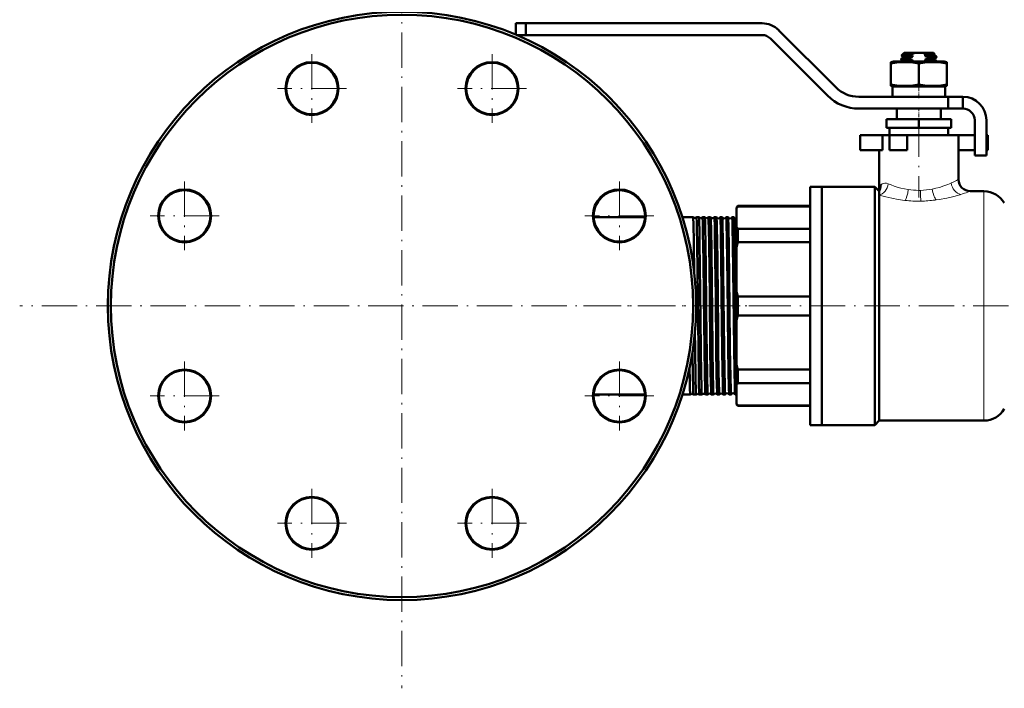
# Model space of a CAD drawing. Extents: x -1768 to 2122, y -1862 to 865.
# Tile 19 of 63: x -1768 to -1433, y -546 to -319. Entities that reach past the tile are written whole.
import ezdxf

# ---------------------------------------------------------------- set-up
doc = ezdxf.new("R2010")
doc.units = 0
doc.linetypes.add('DASHDOT', pattern=[18.5, 12, -3, 0.5, -3])

msp = doc.modelspace()

# ---------------------------------------------------------------- linework, layer by layer
at = {"color": 7, "linetype": 'DASHDOT', "lineweight": 18}
for p, q in [((-1637.99, -286.12), (-1637.99, -546.12)), ((-1668.6, -330.51), (-1668.6, -353.91)), ((-1607.38, -330.51), (-1607.38, -353.91)), ((-1656.91, -342.21), (-1680.31, -342.21)), ((-1595.68, -342.21), (-1619.08, -342.21)), ((-1462.24, -353.47), (-1462.24, -379.27)), ((-1711.9, -373.81), (-1711.9, -397.21)), ((-1564.08, -373.81), (-1564.08, -397.21)), ((-1700.2, -385.51), (-1723.6, -385.51)), ((-1552.38, -385.51), (-1575.78, -385.51)), ((-1507.99, -416.12), (-1767.99, -416.12)), ((-1576.27, -416.12), (-1534.88, -416.12)), ((-1536.24, -416.12), (-1392.24, -416.12)), ((-1711.9, -435.04), (-1711.9, -458.44)), ((-1564.08, -435.04), (-1564.08, -458.44)), ((-1700.2, -446.74), (-1723.6, -446.74)), ((-1552.38, -446.74), (-1575.78, -446.74)), ((-1668.6, -478.33), (-1668.6, -501.73)), ((-1607.38, -478.33), (-1607.38, -501.73)), ((-1656.91, -490.03), (-1680.31, -490.03)), ((-1595.68, -490.03), (-1619.08, -490.03))]:
    msp.add_line(p, q, dxfattribs=at)
at = {"color": 7, "lineweight": 50}
for p, q in [((-1599.24, -320.02), (-1599.24, -323.94)), ((-1595.89, -320.02), (-1599.24, -320.02)), ((-1595.89, -320.02), (-1515.55, -320.02)), ((-1595.89, -320.02), (-1595.89, -324.02)), ((-1595.89, -324.02), (-1599.03, -324.02)), ((-1515.55, -324.02), (-1595.89, -324.02)), ((-1509.9, -322.37), (-1490.46, -341.8)), ((-1493.29, -344.63), (-1512.73, -325.19)), ((-1467.24, -330.12), (-1468.08, -330.96)), ((-1468.08, -330.96), (-1468.08, -330.96)), ((-1467.54, -331.29), (-1468.08, -330.98)), ((-1467.54, -331.28), (-1467.54, -331.7)), ((-1463.46, -330.12), (-1467.24, -330.12)), ((-1464.38, -331), (-1464.38, -331.43)), ((-1463.46, -330.12), (-1461.02, -330.12)), ((-1457.24, -330.12), (-1461.02, -330.12)), ((-1460.1, -331.23), (-1460.1, -330.8)), ((-1457.8, -331.09), (-1460.1, -331.23)), ((-1457.24, -330.12), (-1456.88, -330.49)), ((-1456.96, -330.55), (-1456.88, -330.5)), ((-1456.94, -330.54), (-1456.94, -330.95)), ((-1456.25, -331.34), (-1456.94, -330.94)), ((-1456.24, -331.62), (-1456.24, -331.36)), ((-1471.74, -333.26), (-1470.84, -333.02)), ((-1471.74, -333.66), (-1471.74, -333.26)), ((-1471.74, -333.66), (-1471.74, -340.89)), ((-1462.24, -333.02), (-1470.84, -333.02)), ((-1468.24, -332.37), (-1468.24, -332.11)), ((-1468.23, -332.09), (-1467.53, -331.69)), ((-1467.54, -332.79), (-1468.22, -332.39)), ((-1467.54, -332.78), (-1467.54, -333.02)), ((-1464.38, -332.93), (-1466.25, -333.02)), ((-1465.77, -331.88), (-1465.77, -332.15)), ((-1464.38, -332.5), (-1464.38, -332.93)), ((-1453.64, -333.02), (-1462.24, -333.02)), ((-1462.24, -333.66), (-1462.24, -340.89)), ((-1460.1, -332.73), (-1460.1, -332.3)), ((-1458.71, -331.85), (-1458.71, -331.58)), ((-1456.96, -332.05), (-1456.26, -331.64)), ((-1456.94, -332.04), (-1456.94, -332.45)), ((-1456.25, -332.84), (-1456.94, -332.44)), ((-1456.24, -333.02), (-1456.24, -332.86)), ((-1453.64, -333.02), (-1452.74, -333.26)), ((-1452.74, -333.26), (-1452.74, -333.66)), ((-1452.74, -333.66), (-1452.74, -340.89)), ((-1471.74, -340.89), (-1471.74, -341.28)), ((-1470.84, -341.52), (-1471.74, -341.28)), ((-1452.74, -341.28), (-1453.64, -341.52)), ((-1452.74, -341.28), (-1452.74, -340.89)), ((-1462.24, -341.52), (-1471.24, -341.52)), ((-1471.24, -341.52), (-1471.24, -345.02)), ((-1453.24, -341.52), (-1462.24, -341.52)), ((-1453.24, -341.52), (-1453.24, -345.02)), ((-1482.68, -345.02), (-1452.24, -345.02)), ((-1447.24, -345.02), (-1452.24, -345.02)), ((-1452.24, -349.02), (-1452.24, -345.02)), ((-1447.24, -349.02), (-1447.24, -345.02)), ((-1452.24, -349.02), (-1482.68, -349.02)), ((-1469.74, -349.02), (-1469.74, -352.62)), ((-1467.96, -349.02), (-1462.24, -349.02)), ((-1462.24, -349.02), (-1456.52, -349.02)), ((-1454.74, -349.02), (-1454.74, -352.62)), ((-1447.24, -349.02), (-1452.24, -349.02)), ((-1462.24, -352.62), (-1473.24, -352.62)), ((-1473.24, -355.62), (-1473.24, -352.62)), ((-1462.24, -355.62), (-1462.24, -352.62)), ((-1451.24, -352.62), (-1462.24, -352.62)), ((-1451.24, -355.62), (-1451.24, -352.62)), ((-1443.24, -365.02), (-1443.24, -353.02)), ((-1439.24, -353.02), (-1439.24, -365.02)), ((-1482.24, -358.12), (-1474.57, -358.12)), ((-1482.24, -363.12), (-1482.24, -358.12)), ((-1472.24, -358.12), (-1474.57, -358.12)), ((-1474.57, -363.12), (-1474.57, -358.12)), ((-1462.24, -355.62), (-1473.24, -355.62)), ((-1472.24, -358.12), (-1472.24, -355.62)), ((-1472.24, -358.12), (-1466.24, -358.12)), ((-1472.24, -363.12), (-1472.24, -358.12)), ((-1462.24, -358.12), (-1466.24, -358.12)), ((-1466.24, -363.12), (-1466.24, -358.12)), ((-1451.24, -355.62), (-1462.24, -355.62)), ((-1448.74, -358.12), (-1462.24, -358.12)), ((-1452.24, -355.62), (-1452.24, -358.12)), ((-1448.74, -358.12), (-1443.24, -358.12)), ((-1448.74, -358.12), (-1448.74, -373.12)), ((-1439.24, -358.12), (-1438.74, -358.12)), ((-1438.74, -363.12), (-1438.74, -358.12)), ((-1482.24, -363.12), (-1474.57, -363.12)), ((-1475.74, -363.12), (-1475.74, -377.12)), ((-1472.24, -363.12), (-1466.24, -363.12)), ((-1448.74, -363.12), (-1443.24, -363.12)), ((-1439.24, -363.12), (-1438.74, -363.12)), ((-1439.24, -365.02), (-1443.24, -365.02)), ((-1499.24, -416.12), (-1499.24, -375.62)), ((-1499.24, -375.62), (-1495.24, -375.62)), ((-1495.24, -375.62), (-1495.24, -416.12)), ((-1495.24, -416.12), (-1495.24, -375.62)), ((-1495.24, -375.62), (-1477.24, -375.62)), ((-1477.24, -416.12), (-1477.24, -375.62)), ((-1477.24, -375.62), (-1475.74, -377.12)), ((-1475.74, -377.5), (-1475.74, -377.12)), ((-1475.74, -378.45), (-1475.74, -377.5)), ((-1444.74, -377.12), (-1440.1, -377.12)), ((-1475.74, -455.12), (-1475.74, -378.45)), ((-1524.24, -382.62), (-1523.74, -382.12)), ((-1524.24, -382.62), (-1524.24, -382.99)), ((-1524.24, -382.99), (-1524.24, -389.21)), ((-1523.74, -382.28), (-1523.74, -382.12)), ((-1499.24, -382.12), (-1523.74, -382.12)), ((-1499.24, -382.28), (-1523.74, -382.28)), ((-1572.82, -385.97), (-1555.34, -385.97)), ((-1542.64, -385.97), (-1538.98, -385.97)), ((-1538.98, -385.97), (-1538.98, -385.98)), ((-1537.87, -385.98), (-1537.86, -385.97)), ((-1537.86, -385.97), (-1537.01, -385.97)), ((-1537.01, -385.97), (-1537, -385.98)), ((-1535.84, -385.98), (-1535.83, -385.97)), ((-1535.83, -385.97), (-1535.03, -385.97)), ((-1535.03, -385.97), (-1535.03, -385.98)), ((-1533.81, -385.98), (-1533.81, -385.97)), ((-1533.81, -385.97), (-1533.06, -385.97)), ((-1533.06, -385.97), (-1533.05, -385.98)), ((-1531.79, -385.98), (-1531.78, -385.97)), ((-1531.78, -385.97), (-1531.08, -385.97)), ((-1529.76, -385.97), (-1529.1, -385.97)), ((-1527.75, -385.97), (-1527.11, -385.97)), ((-1525.73, -385.97), (-1525.13, -385.97)), ((-1524.24, -389.21), (-1524.24, -396.18)), ((-1523.74, -389.92), (-1499.24, -389.92)), ((-1523.74, -394.46), (-1523.74, -389.92)), ((-1499.24, -394.46), (-1523.74, -394.46)), ((-1524.24, -396.18), (-1524.24, -411.19)), ((-1524.24, -411.19), (-1524.24, -416.12)), ((-1523.74, -412.91), (-1499.24, -412.91)), ((-1523.74, -416.12), (-1523.74, -412.91)), ((-1524.24, -416.12), (-1524.24, -421.05)), ((-1523.74, -419.33), (-1523.74, -416.12)), ((-1499.24, -456.62), (-1499.24, -416.12)), ((-1495.24, -416.12), (-1495.24, -456.62)), ((-1495.24, -456.62), (-1495.24, -416.12)), ((-1477.24, -456.62), (-1477.24, -416.12)), ((-1524.24, -421.05), (-1524.24, -436.07)), ((-1499.24, -419.33), (-1523.74, -419.33)), ((-1538.39, -425.08), (-1538.33, -430.58)), ((-1539.2, -432.3), (-1539.31, -432.3)), ((-1524.24, -436.07), (-1524.24, -443.04)), ((-1523.74, -442.33), (-1523.74, -437.79)), ((-1523.74, -437.79), (-1499.24, -437.79)), ((-1524.24, -443.04), (-1524.24, -449.26)), ((-1499.24, -442.33), (-1523.74, -442.33)), ((-1572.82, -446.27), (-1555.34, -446.27)), ((-1542.64, -446.27), (-1539.96, -446.27)), ((-1539.96, -446.27), (-1539.96, -446.27)), ((-1538.88, -446.27), (-1538.88, -446.27)), ((-1538.88, -446.27), (-1537.99, -446.27)), ((-1537.99, -446.27), (-1537.99, -446.27)), ((-1536.85, -446.27), (-1536.85, -446.27)), ((-1536.85, -446.27), (-1536.02, -446.27)), ((-1536.02, -446.27), (-1536.02, -446.27)), ((-1534.82, -446.27), (-1534.82, -446.27)), ((-1534.82, -446.27), (-1534.05, -446.27)), ((-1534.05, -446.27), (-1534.04, -446.27)), ((-1532.8, -446.27), (-1532.79, -446.27)), ((-1532.79, -446.27), (-1532.07, -446.27)), ((-1532.07, -446.27), (-1532.06, -446.27)), ((-1530.78, -446.27), (-1530.77, -446.27)), ((-1530.77, -446.27), (-1530.09, -446.27)), ((-1528.75, -446.27), (-1528.1, -446.27)), ((-1526.74, -446.27), (-1526.12, -446.27)), ((-1524.72, -446.27), (-1524.24, -446.27)), ((-1524.24, -449.26), (-1524.24, -449.62)), ((-1524.24, -449.62), (-1523.74, -450.12)), ((-1523.74, -450.12), (-1523.74, -449.97)), ((-1523.74, -449.97), (-1499.24, -449.97)), ((-1499.24, -450.12), (-1523.74, -450.12)), ((-1475.74, -455.12), (-1477.24, -456.62)), ((-1440.1, -455.12), (-1475.74, -455.12)), ((-1499.24, -456.62), (-1495.24, -456.62)), ((-1477.24, -456.62), (-1495.24, -456.62))]:
    msp.add_line(p, q, dxfattribs=at)
at = {"color": 7, "linetype": 'DASHDOT', "lineweight": 18, "ltscale": 0.019064}
msp.add_line((-1462.24, -332.96), (-1462.24, -333.72), dxfattribs=at)
at = {"color": 7, "linetype": 'DASHDOT', "lineweight": 18, "ltscale": 0.124063}
msp.add_line((-1462.24, -345.44), (-1462.24, -340.47), dxfattribs=at)
at = {"color": 7, "linetype": 'DASHDOT', "lineweight": 18, "ltscale": 0.108015}
msp.add_line((-1462.24, -348.66), (-1462.24, -352.98), dxfattribs=at)
at = {"color": 7, "lineweight": 18}
for p, q in [((-1475.02, -374.94), (-1474.99, -374.91)), ((-1451.22, -374.33), (-1451.21, -374.32)), ((-1465.88, -376.56), (-1465.85, -376.57)), ((-1457.65, -376.4), (-1457.63, -376.39)), ((-1448.14, -378.27), (-1448.24, -378.3)), ((-1447.95, -378.21), (-1448.14, -378.27)), ((-1444.74, -377.12), (-1445.58, -377.42)), ((-1440.1, -377.12), (-1440.1, -416.12)), ((-1466.92, -380.25), (-1467, -380.24)), ((-1456.29, -380.09), (-1456.72, -380.15)), ((-1440.1, -416.12), (-1440.1, -455.12))]:
    msp.add_line(p, q, dxfattribs=at)
at = {"color": 7, "linetype": 'DASHDOT', "lineweight": 18, "ltscale": 0.045233}
msp.add_line((-1538.02, -416.12), (-1536.21, -416.12), dxfattribs=at)
at = {"color": 7, "linetype": 'DASHDOT', "lineweight": 18, "ltscale": 0.04361}
msp.add_line((-1535.98, -416.12), (-1534.24, -416.12), dxfattribs=at)
at = {"color": 7, "linetype": 'DASHDOT', "lineweight": 18, "ltscale": 0.042181}
msp.add_line((-1533.95, -416.12), (-1532.26, -416.12), dxfattribs=at)
at = {"color": 7, "linetype": 'DASHDOT', "lineweight": 18, "ltscale": 0.040921}
msp.add_line((-1531.93, -416.12), (-1530.29, -416.12), dxfattribs=at)
at = {"color": 7, "linetype": 'DASHDOT', "lineweight": 18, "ltscale": 0.039807}
msp.add_line((-1529.9, -416.12), (-1528.31, -416.12), dxfattribs=at)
at = {"color": 7, "linetype": 'DASHDOT', "lineweight": 18, "ltscale": 0.03884}
msp.add_line((-1527.88, -416.12), (-1526.33, -416.12), dxfattribs=at)
at = {"color": 7, "linetype": 'DASHDOT', "lineweight": 18, "ltscale": 0.038007}
msp.add_line((-1525.86, -416.12), (-1524.34, -416.12), dxfattribs=at)
at = {"color": 7, "lineweight": 50}
for points in [[(-1465.21, -330.81), (-1467.12, -330.87), (-1467.73, -330.91), (-1468.02, -330.94), (-1468.08, -330.96)], [(-1467.54, -331.28), (-1467.54, -331.27), (-1467.53, -331.27), (-1467.52, -331.26), (-1467.49, -331.24), (-1467.07, -331.18), (-1465.64, -331.07), (-1464.38, -331)], [(-1464.38, -331.43), (-1466.51, -331.55), (-1466.68, -331.56)], [(-1463.46, -330.12), (-1464.35, -330.41), (-1465.21, -330.81)], [(-1460.1, -330.8), (-1458.44, -330.71), (-1457.28, -330.61)], [(-1457.11, -330.54), (-1457.92, -330.59), (-1459.59, -330.65)], [(-1458.71, -331.58), (-1457, -331.47), (-1456.46, -331.42), (-1456.27, -331.38), (-1456.25, -331.37), (-1456.24, -331.36), (-1456.24, -331.36), (-1456.24, -331.36)], [(-1456.94, -330.95), (-1456.94, -330.96), (-1456.95, -330.97), (-1456.96, -330.97), (-1457.02, -330.99), (-1457.6, -331.07), (-1457.8, -331.09)], [(-1457.28, -330.61), (-1457.02, -330.57), (-1456.96, -330.55)], [(-1462.24, -333.66), (-1464.31, -333.4), (-1466.12, -333.28), (-1467.86, -333.28), (-1469.67, -333.4), (-1471.74, -333.66)], [(-1465.77, -332.15), (-1467.48, -332.25), (-1468.02, -332.31), (-1468.22, -332.35), (-1468.23, -332.36), (-1468.24, -332.37), (-1468.24, -332.37)], [(-1468.23, -332.09), (-1468.19, -332.08), (-1468.07, -332.05), (-1467.23, -331.97), (-1465.77, -331.88)], [(-1467.54, -332.78), (-1467.54, -332.77), (-1467.53, -332.76), (-1467.52, -332.75), (-1467.46, -332.74), (-1467.32, -332.71), (-1466.86, -332.66), (-1465.12, -332.54), (-1464.38, -332.5)], [(-1466.68, -331.56), (-1467.38, -331.64), (-1467.49, -331.67), (-1467.53, -331.69)], [(-1452.74, -333.66), (-1454.81, -333.4), (-1456.62, -333.28), (-1458.36, -333.28), (-1460.17, -333.4), (-1462.24, -333.66)], [(-1456.94, -332.45), (-1456.94, -332.45), (-1456.94, -332.46), (-1456.95, -332.46), (-1456.97, -332.47), (-1457.18, -332.52), (-1457.59, -332.56), (-1458.83, -332.65), (-1460.1, -332.73)], [(-1456.26, -331.64), (-1456.29, -331.66), (-1456.42, -331.69), (-1457.26, -331.77), (-1458.71, -331.85)], [(-1457.8, -332.16), (-1457.2, -332.1), (-1457.02, -332.07), (-1456.96, -332.05)], [(-1457.69, -333.02), (-1456.57, -332.93), (-1456.3, -332.89), (-1456.26, -332.87), (-1456.25, -332.87), (-1456.24, -332.86), (-1456.24, -332.86)], [(-1462.24, -340.89), (-1464.31, -341.15), (-1466.12, -341.27), (-1467.86, -341.27), (-1469.67, -341.15), (-1471.74, -340.89)], [(-1452.74, -340.89), (-1454.81, -341.15), (-1456.62, -341.27), (-1458.36, -341.27), (-1460.17, -341.15), (-1462.24, -340.89)], [(-1475.74, -377.12), (-1475.72, -376.7), (-1475.67, -376.29), (-1475.53, -375.78), (-1475.31, -375.33), (-1475.02, -374.94)], [(-1538.98, -385.98), (-1538.97, -385.98), (-1538.96, -386.02), (-1538.94, -386.26), (-1538.86, -388.21), (-1538.74, -394.52), (-1538.6, -405.06)], [(-1537.86, -385.97), (-1537.86, -385.97), (-1537.86, -385.98), (-1537.86, -385.98), (-1537.85, -385.99), (-1537.83, -386.15), (-1537.76, -387.55), (-1537.7, -389.52), (-1537.6, -395.22), (-1537.39, -412.85), (-1537.19, -430.58)], [(-1537, -385.98), (-1537, -385.98), (-1536.99, -386), (-1536.97, -386.15), (-1536.91, -387.31), (-1536.83, -390.82), (-1536.77, -394.57), (-1536.57, -411.22), (-1536.36, -430.58)], [(-1535.83, -385.97), (-1535.83, -385.97), (-1535.83, -385.98), (-1535.83, -385.98), (-1535.82, -385.99), (-1535.8, -386.15), (-1535.73, -387.54), (-1535.64, -391.27), (-1535.5, -400.51), (-1535.36, -412.71), (-1535.16, -430.58)], [(-1535.03, -385.98), (-1535.03, -385.98), (-1535.02, -386.01), (-1535, -386.17), (-1534.94, -387.4), (-1534.88, -389.55), (-1534.79, -394.77), (-1534.68, -403.28), (-1534.42, -427.56), (-1534.38, -430.58)], [(-1533.81, -385.97), (-1533.8, -385.97), (-1533.8, -385.97), (-1533.8, -385.98), (-1533.8, -385.99), (-1533.79, -386.02), (-1533.75, -386.42), (-1533.71, -387.2), (-1533.64, -389.78), (-1533.55, -395.19), (-1533.34, -412.59), (-1533.14, -430.58)], [(-1533.05, -385.98), (-1533.05, -385.99), (-1533.03, -386.05), (-1533, -386.48), (-1532.96, -387.27), (-1532.9, -389.79), (-1532.77, -397.66), (-1532.54, -418.63), (-1532.41, -430.58)], [(-1531.78, -385.97), (-1531.78, -385.97), (-1531.78, -385.97), (-1531.78, -385.98), (-1531.78, -385.98), (-1531.77, -386.01), (-1531.74, -386.27), (-1531.71, -386.79), (-1531.65, -388.54), (-1531.56, -393.11), (-1531.45, -400.57), (-1531.31, -412.82), (-1531.12, -430.58)], [(-1531.07, -385.98), (-1531.07, -386), (-1531.05, -386.06), (-1531.02, -386.53), (-1530.98, -387.39), (-1530.91, -390.13), (-1530.85, -393.31), (-1530.74, -401.3), (-1530.5, -423.97), (-1530.43, -430.58)], [(-1529.76, -385.97), (-1529.76, -385.97), (-1529.76, -385.97), (-1529.76, -385.98), (-1529.75, -385.99), (-1529.74, -386.02), (-1529.71, -386.42), (-1529.67, -387.2), (-1529.6, -389.78), (-1529.54, -392.8), (-1529.43, -400.51), (-1529.19, -422.62), (-1529.1, -430.58)], [(-1529.09, -385.98), (-1529.08, -385.99), (-1529.07, -386.05), (-1529.04, -386.38), (-1528.96, -388.86), (-1528.87, -393.65), (-1528.72, -405.04), (-1528.44, -430.58)], [(-1527.75, -385.97), (-1527.74, -385.97), (-1527.74, -385.98), (-1527.74, -385.98), (-1527.72, -386.07), (-1527.67, -386.8), (-1527.62, -388.27), (-1527.52, -393.06), (-1527.33, -408.06), (-1527.08, -430.58)], [(-1527.1, -385.98), (-1527.09, -386.05), (-1527.06, -386.39), (-1526.97, -388.9), (-1526.84, -396.66), (-1526.61, -416.41), (-1526.46, -430.58)], [(-1525.73, -385.97), (-1525.73, -385.97), (-1525.73, -385.98), (-1525.72, -385.98), (-1525.72, -385.99), (-1525.69, -386.15), (-1525.63, -387.54), (-1525.57, -389.5), (-1525.47, -395.18), (-1525.26, -412.59), (-1525.07, -430.58)], [(-1525.12, -385.99), (-1525.1, -386.06), (-1525.07, -386.41), (-1524.98, -388.96), (-1524.86, -396.06), (-1524.64, -414.87), (-1524.47, -430.58)], [(-1538.33, -430.58), (-1538.18, -441.15), (-1538.1, -444.61), (-1538.03, -446.08), (-1538.01, -446.25), (-1538, -446.27), (-1538, -446.27), (-1538, -446.27), (-1537.99, -446.27)], [(-1537.19, -430.58), (-1537.07, -439.58), (-1537, -442.98), (-1536.92, -445.59), (-1536.87, -446.18), (-1536.86, -446.25), (-1536.85, -446.27), (-1536.85, -446.27)], [(-1536.36, -430.58), (-1536.23, -439.65), (-1536.17, -443.06), (-1536.09, -445.62), (-1536.04, -446.2), (-1536.03, -446.27), (-1536.03, -446.27), (-1536.02, -446.27), (-1536.02, -446.27)], [(-1535.16, -430.58), (-1535.04, -439.45), (-1534.94, -444.15), (-1534.89, -445.56), (-1534.85, -446.17), (-1534.83, -446.25), (-1534.82, -446.27)], [(-1534.38, -430.58), (-1534.24, -441.01), (-1534.15, -444.58), (-1534.09, -445.94), (-1534.06, -446.24), (-1534.06, -446.26), (-1534.05, -446.27), (-1534.05, -446.27), (-1534.05, -446.27), (-1534.05, -446.27)], [(-1533.14, -430.58), (-1533.03, -438.75), (-1532.97, -442.01), (-1532.88, -445.11), (-1532.83, -446.14), (-1532.81, -446.25), (-1532.8, -446.27)], [(-1532.41, -430.58), (-1532.28, -439.65), (-1532.22, -443.05), (-1532.13, -445.62), (-1532.09, -446.2), (-1532.08, -446.27), (-1532.07, -446.27), (-1532.07, -446.27), (-1532.07, -446.27)], [(-1531.12, -430.58), (-1530.99, -439.56), (-1530.93, -442.96), (-1530.84, -445.58), (-1530.8, -446.17), (-1530.79, -446.25), (-1530.78, -446.27)], [(-1530.43, -430.58), (-1530.31, -438.83), (-1530.26, -442.11), (-1530.17, -445.15), (-1530.12, -446.15), (-1530.1, -446.26), (-1530.09, -446.27), (-1530.09, -446.27), (-1530.09, -446.27), (-1530.09, -446.27)], [(-1529.1, -430.58), (-1528.99, -438.72), (-1528.93, -441.98), (-1528.84, -445.09), (-1528.79, -446.13), (-1528.77, -446.24), (-1528.76, -446.27)], [(-1528.44, -430.58), (-1528.34, -438.28), (-1528.25, -443), (-1528.19, -445.18), (-1528.13, -446.15), (-1528.11, -446.26), (-1528.11, -446.27), (-1528.11, -446.27), (-1528.11, -446.27), (-1528.1, -446.27)], [(-1527.08, -430.58), (-1526.98, -438.11), (-1526.86, -444.15), (-1526.78, -445.96), (-1526.76, -446.21), (-1526.74, -446.26)], [(-1526.46, -430.58), (-1526.32, -440.31), (-1526.22, -444.6), (-1526.18, -445.8), (-1526.14, -446.22), (-1526.13, -446.26), (-1526.13, -446.27), (-1526.12, -446.27), (-1526.12, -446.27), (-1526.12, -446.27)], [(-1525.07, -430.58), (-1524.96, -438.06), (-1524.86, -443.6), (-1524.8, -445.34), (-1524.75, -446.12), (-1524.74, -446.23), (-1524.73, -446.26)], [(-1524.47, -430.58), (-1524.33, -440.29), (-1524.24, -444.51)], [(-1539.2, -432.3), (-1539.11, -439.12), (-1538.99, -444.55), (-1538.92, -446.05), (-1538.89, -446.24), (-1538.89, -446.26), (-1538.88, -446.27)], [(-1540.21, -437.09), (-1540.14, -441.67), (-1540.06, -444.7), (-1540.03, -445.65), (-1539.99, -446.17), (-1539.98, -446.25), (-1539.97, -446.27), (-1539.97, -446.27), (-1539.97, -446.27), (-1539.96, -446.27)]]:
    msp.add_lwpolyline(points, dxfattribs=at)
at = {"color": 7, "lineweight": 18}
for points in [[(-1474.99, -374.91), (-1474.65, -374.64), (-1474.24, -374.46), (-1473.77, -374.37), (-1473.24, -374.41), (-1472.65, -374.59)], [(-1472.65, -374.59), (-1471.7, -374.98), (-1470.66, -375.36), (-1469.55, -375.72), (-1468.38, -376.05), (-1467.15, -376.33), (-1465.88, -376.56)], [(-1457.63, -376.39), (-1456.41, -376.12), (-1455.23, -375.81), (-1453.76, -375.34), (-1452.41, -374.83), (-1451.22, -374.33)], [(-1448.24, -378.3), (-1450.35, -378.9), (-1452.74, -379.47), (-1455.32, -379.95), (-1456.29, -380.09)], [(-1467, -380.24), (-1469.28, -379.93), (-1471.45, -379.53), (-1473.49, -379.07), (-1475.74, -378.45)]]:
    msp.add_lwpolyline(points, dxfattribs=at)
at = {"color": 7, "lineweight": 50}
for centre, radius in [((-1637.99, -416.12), 100), ((-1637.99, -416.12), 99), ((-1668.6, -342.21), 9), ((-1668.6, -342.21), 8.75), ((-1607.38, -342.21), 9), ((-1607.38, -342.21), 8.75), ((-1711.9, -385.51), 9), ((-1711.9, -385.51), 8.75), ((-1564.08, -385.51), 9), ((-1564.08, -385.51), 8.75), ((-1711.9, -446.74), 9), ((-1711.9, -446.74), 8.75), ((-1564.08, -446.74), 9), ((-1564.08, -446.74), 8.75), ((-1668.6, -490.03), 9), ((-1668.6, -490.03), 8.75), ((-1607.38, -490.03), 9), ((-1607.38, -490.03), 8.75)]:
    msp.add_circle(centre, radius, dxfattribs=at)
for centre, radius, start, end in [((-1515.55, -328.02), 8, 45, 90), ((-1515.55, -328.02), 4, 45, 90), ((-1468.08, -330.97), 0.00656, 140.3665, 268.8407), ((-1459.77, -347.88), 17.08, 105.6584, 110.5823), ((-1461.99, -318.79), 12.44, 255.0265, 258.9526), ((-1462.83, -337.22), 7.32, 63.742, 75.7632), ((-1463.84, -317.09), 14.21, 285.2334, 287.4077), ((-1462.56, -343.92), 12.93, 72.6833, 79.0623), ((-1456.88, -330.49), 0.00746, 281.1533, 42.9869), ((-1456.26, -331.36), 0.0203, 12.7377, 70.0937), ((-1468.22, -332.11), 0.0203, 109.9063, 167.2623), ((-1468.22, -332.37), 0.0248, 192.3602, 250.3641), ((-1461.75, -319.23), 13.53, 252.6988, 258.7974), ((-1460.58, -346.67), 14.26, 105.4382, 106.8202), ((-1464.4, -316.73), 16.15, 285.411, 290.6156), ((-1462.43, -274.36), 57.99, 272.2954, 274.5745), ((-1462.49, -345.13), 12.62, 73.4657, 79.1169), ((-1456.26, -331.62), 0.0248, 289.6359, 347.6398), ((-1456.26, -332.86), 0.0203, 12.7377, 70.0937), ((-1482.68, -334.02), 15, 225, 270), ((-1482.68, -334.02), 11, 225, 270), ((-1447.24, -353.02), 8, 0, 90), ((-1447.24, -353.02), 4, 0, 90), ((-1444.74, -373.12), 4, 180, 270), ((-1440.1, -385.12), 8, 30, 90), ((-1711.9, -385.51), 8.75, 163.6447, 173.8521), ((-1516.05, -388.2), 9.71, 142.3802, 147.5228), ((-1538.42, -385.48), 0.745, 221.9291, 273.3164), ((-1538.42, -385.48), 0.745, 273.2661, 318.0613), ((-1536.42, -385.51), 0.745, 218.4737, 273.3174), ((-1536.42, -385.51), 0.745, 273.2506, 321.5291), ((-1534.42, -385.55), 0.745, 215.1731, 273.3313), ((-1534.42, -385.55), 0.744, 273.2426, 324.8291), ((-1532.42, -385.58), 0.744, 212.019, 273.3467), ((-1532.42, -385.58), 0.744, 273.2313, 327.9785), ((-1531.08, -385.98), 0.0085, 17.9314, 74.995), ((-1530.42, -385.62), 0.744, 208.9914, 273.3578), ((-1530.42, -385.62), 0.743, 273.215, 331.0141), ((-1529.76, -385.98), 0.00882, 105.0713, 161.968), ((-1529.1, -385.98), 0.0102, 13.7727, 71.5146), ((-1528.42, -385.65), 0.743, 206.0715, 273.3823), ((-1528.42, -385.65), 0.743, 273.1983, 333.9325), ((-1527.74, -385.98), 0.0106, 108.6035, 166.1284), ((-1527.12, -385.98), 0.0127, 9.846, 67.2603), ((-1526.42, -385.69), 0.743, 203.2691, 273.4049), ((-1526.42, -385.69), 0.742, 273.1659, 336.7423), ((-1525.72, -385.99), 0.013, 112.839, 169.9609), ((-1525.13, -385.99), 0.0165, 6.2592, 62.3548), ((-1524.42, -385.72), 0.742, 200.6012, 273.4375), ((-1524.42, -385.72), 0.747, 273.2893, 283.9972), ((-1516.05, -383.99), 9.71, 212.4772, 217.6198), ((-1490.33, -405.1), 35.06, 162.3376, 165.2677), ((-1490.33, -402.28), 35.06, 194.7323, 197.6624), ((-1637.99, -416.12), 100, 359.4771, 0), ((-1490.33, -429.97), 35.06, 162.3376, 165.2677), ((-1490.33, -427.15), 35.06, 194.7323, 197.6624), ((-1516.05, -448.25), 9.71, 142.3802, 147.5228), ((-1539.42, -446.79), 0.745, 90.7835, 136.2622), ((-1539.42, -446.79), 0.745, 43.7562, 90.8274), ((-1537.42, -446.75), 0.745, 90.7747, 139.8257), ((-1537.42, -446.75), 0.745, 40.1871, 90.8346), ((-1535.42, -446.72), 0.745, 90.7651, 143.2041), ((-1535.42, -446.72), 0.745, 36.8126, 90.8412), ((-1533.42, -446.68), 0.744, 90.758, 146.4341), ((-1533.42, -446.68), 0.744, 33.5861, 90.8575), ((-1531.42, -446.65), 0.744, 90.7353, 149.5265), ((-1531.42, -446.65), 0.744, 30.4981, 90.8641), ((-1530.09, -446.26), 0.00926, 286.585, 344.1715), ((-1529.42, -446.61), 0.743, 90.7225, 152.5055), ((-1529.42, -446.61), 0.743, 27.5139, 90.8906), ((-1528.75, -446.26), 0.00951, 196.2696, 253.3917), ((-1527.42, -446.57), 0.742, 90.6941, 155.3671), ((-1528.11, -446.26), 0.0113, 290.5177, 348.2154), ((-1527.42, -446.57), 0.743, 24.6738, 90.9132), ((-1526.73, -446.26), 0.0119, 191.6404, 248.9862), ((-1526.12, -446.26), 0.0144, 295.1802, 351.9989), ((-1525.42, -446.54), 0.742, 90.6643, 158.1087), ((-1525.42, -446.54), 0.742, 21.9279, 90.9389), ((-1524.72, -446.26), 0.0148, 188.1349, 244.8588), ((-1516.05, -444.05), 9.71, 212.4772, 217.6198), ((-1440.1, -447.12), 8, 270, 330)]:
    msp.add_arc(centre, radius, start, end, dxfattribs=at)
at = {"color": 7, "lineweight": 18}
for centre, radius, start, end in [((-1467.75, -336.72), 41.08, 293.7338, 296.5625), ((-1455.53, -361.11), 13.79, 296.4688, 299.4664), ((-1462.33, -353.13), 23.7, 261.4591, 270.2163), ((-1462.28, -351.51), 25.32, 270.0945, 271.2796), ((-1462.22, -352.48), 24.35, 271.1731, 280.8142), ((-1467.29, -316.61), 64.57, 287.4314, 289.6428), ((-1462.25, -336.65), 43.85, 263.8852, 270.8991), ((-1462.25, -336.34), 44.15, 270.8943, 277.1995)]:
    msp.add_arc(centre, radius, start, end, dxfattribs=at)
at = {"color": 7, "lineweight": 50}
msp.add_ellipse((-1457.63, -330.5), major_axis=(0.755, 0.011), ratio=0.079272, start_param=5.478123, end_param=6.154285, dxfattribs=at)
at = {"color": 7, "lineweight": 18}
for centre, major_axis, ratio, start_param, end_param in [((-1475.74, -374.59), (-1.24, -3.8), 0.75544, 0.406325, 1.811582), ((-1478.77, -374.91), (2.44, -3.17), 0.915708, 0.226759, 0.957181), ((-1447.95, -374.32), (1.29, -3.78), 0.801424, 4.444869, 5.879837), ((-1466.92, -376.57), (-0.47, -3.97), 0.265683, 0.418922, 1.602217), ((-1461.56, -376.84), (0.07, -4), 0.03881, 4.711718, 5.864044), ((-1456.29, -376.4), (0.59, -3.96), 0.336901, 4.661939, 5.86461)]:
    msp.add_ellipse(centre, major_axis=major_axis, ratio=ratio, start_param=start_param, end_param=end_param, dxfattribs=at)

doc.saveas('drawing.dxf')
